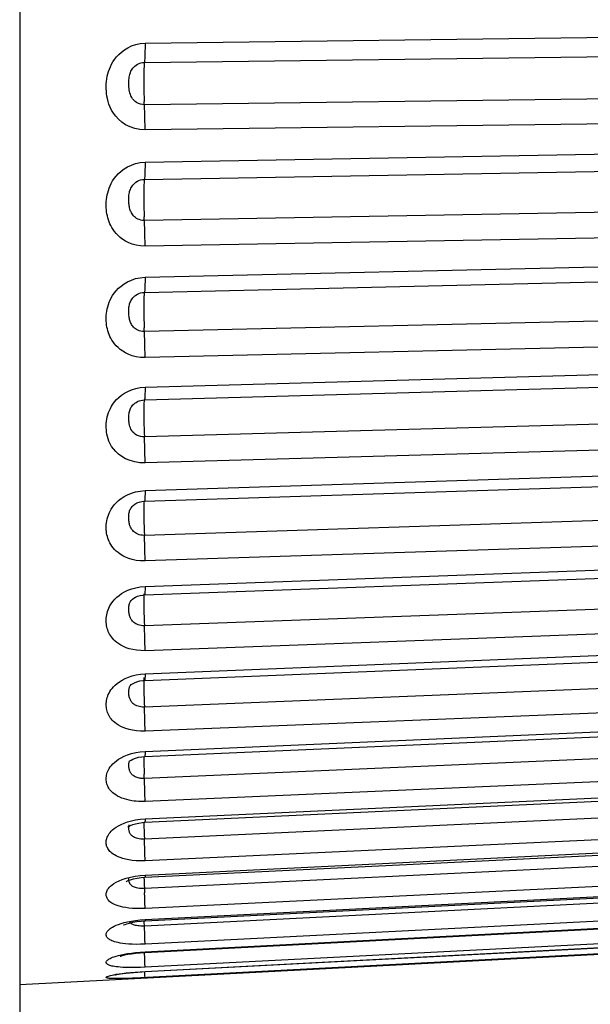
# Model space of a CAD drawing. Extents: x -841 to -216, y -127 to 601.
# Tile 96 of 201: x -323.26 to -319.23, y 200.51 to 207.46. Entities that reach past the tile are written whole.
import ezdxf

# ---------------------------------------------------------------- set-up
doc = ezdxf.new("R2010")
doc.units = 0
doc.header["$LTSCALE"] = 23.1
doc.layers.add('HEATSINK_AM_0', color=7, linetype='CONTINUOUS')

msp = doc.modelspace()

# ---------------------------------------------------------------- linework, layer by layer
at = {"layer": 'HEATSINK_AM_0', "color": 7}
for p, q in [((-323.2577, 212.7203), (-323.2577, 185.5784)), ((-322.3727, 207.2984), (-316.0985, 207.3781)), ((-322.3773, 207.1632), (-316.103, 207.2427)), ((-316.103, 206.9437), (-322.3773, 206.864)), ((-316.0985, 206.7663), (-322.3727, 206.6868)), ((-322.3727, 206.4584), (-316.0985, 206.5711)), ((-322.3773, 206.3369), (-316.103, 206.4493)), ((-316.103, 206.1597), (-322.3773, 206.0471)), ((-316.0985, 205.9786), (-322.3727, 205.8662)), ((-322.3727, 205.6463), (-316.0985, 205.7907)), ((-322.3773, 205.5397), (-316.103, 205.6838)), ((-316.103, 205.4068), (-322.3773, 205.2626)), ((-316.0985, 205.224), (-322.3727, 205.0798)), ((-322.3727, 204.871), (-316.0985, 205.0455)), ((-322.3773, 204.7804), (-316.103, 204.9547)), ((-322.4064, 204.8679), (-322.3727, 204.871)), ((-316.103, 204.6933), (-322.3773, 204.519)), ((-316.0985, 204.5107), (-322.3727, 204.3364)), ((-322.3727, 204.1408), (-316.0985, 204.3435)), ((-322.3763, 204.0661), (-316.1021, 204.2686)), ((-322.3782, 204.0687), (-322.3786, 204.0685)), ((-316.103, 204.027), (-322.3773, 203.8245)), ((-316.0985, 203.8466), (-322.3727, 203.6441)), ((-322.3727, 203.4639), (-316.0985, 203.6926)), ((-322.3756, 203.4039), (-316.1014, 203.6324)), ((-322.4706, 203.3652), (-322.4703, 203.3655)), ((-316.103, 203.4152), (-322.3773, 203.1866)), ((-316.0985, 203.239), (-322.3727, 203.0105)), ((-322.3727, 202.8476), (-316.0985, 203.0998)), ((-322.3749, 202.801), (-316.1007, 203.053)), ((-322.405, 202.8448), (-322.3727, 202.8476)), ((-316.103, 202.8645), (-322.3773, 202.6125)), ((-322.4774, 202.7628), (-322.4773, 202.763)), ((-316.0985, 202.6945), (-322.3727, 202.4425)), ((-322.3743, 202.264), (-316.1001, 202.5368)), ((-322.3727, 202.2988), (-316.0985, 202.5717)), ((-316.103, 202.3811), (-322.3773, 202.1083)), ((-322.4959, 202.2749), (-322.4685, 202.2836)), ((-322.4067, 202.2958), (-322.3727, 202.2988)), ((-322.4815, 202.2331), (-322.4814, 202.2331)), ((-322.3813, 202.2241), (-322.3806, 202.1978)), ((-316.0985, 202.2191), (-322.3727, 201.9463)), ((-322.3738, 201.7989), (-316.0996, 202.0894)), ((-322.3727, 201.8233), (-316.0985, 202.1139)), ((-316.103, 201.9701), (-322.3773, 201.6797)), ((-322.4849, 201.7786), (-322.484, 201.7807)), ((-322.407, 201.8204), (-322.3727, 201.8233)), ((-322.3919, 201.7976), (-322.3738, 201.7989)), ((-316.0985, 201.8179), (-322.3727, 201.5274)), ((-322.3806, 201.7667), (-322.3797, 201.7395)), ((-322.3734, 201.4107), (-316.0992, 201.7157)), ((-322.3727, 201.4265), (-316.0985, 201.7317)), ((-316.103, 201.6362), (-322.3773, 201.3312)), ((-316.0985, 201.4954), (-322.3727, 201.1904)), ((-322.4425, 201.4192), (-322.4083, 201.4237)), ((-322.4083, 201.4237), (-322.3727, 201.4265)), ((-322.3731, 201.1037), (-316.0989, 201.4199)), ((-322.3727, 201.1126), (-316.0985, 201.429)), ((-322.4758, 201.4126), (-322.4425, 201.4192)), ((-322.4758, 201.3931), (-322.4547, 201.3991)), ((-322.3999, 201.4086), (-322.3734, 201.4107)), ((-322.3805, 201.4102), (-322.3797, 201.3892)), ((-322.3797, 201.3892), (-322.3759, 201.3003)), ((-316.103, 201.383), (-322.3773, 201.0667)), ((-316.0985, 201.2552), (-322.3727, 200.9389)), ((-322.3729, 200.8811), (-316.0986, 201.2052)), ((-322.3727, 200.8852), (-316.0985, 201.2093)), ((-322.4693, 201.1019), (-322.4391, 201.1066)), ((-322.3728, 200.7456), (-316.0985, 201.0738)), ((-316.0985, 201.0998), (-322.3727, 200.7757)), ((-322.3727, 200.7466), (-316.0985, 201.0749)), ((-316.0985, 201.0274), (-323.2577, 200.6521)), ((-322.4134, 201.0672), (-322.4235, 201.0683)), ((-322.3748, 200.8349), (-322.3769, 200.8809)), ((-322.3727, 200.7466), (-322.3728, 200.7456))]:
    msp.add_line(p, q, dxfattribs=at)
for points in [[(-322.3727, 206.6868), (-322.4089, 206.6889), (-322.4438, 206.6956), (-322.4781, 206.7075), (-322.5098, 206.7231), (-322.537, 206.7415), (-322.5603, 206.7618), (-322.5796, 206.7828), (-322.5955, 206.8043), (-322.6085, 206.8258), (-322.619, 206.8471), (-322.6273, 206.8679), (-322.6337, 206.8881), (-322.6386, 206.9074), (-322.6421, 206.9258), (-322.6445, 206.9432), (-322.646, 206.9601), (-322.6469, 206.9769), (-322.647, 206.9938), (-322.6463, 207.0114), (-322.6448, 207.0293), (-322.6424, 207.0474), (-322.6392, 207.0654), (-322.6351, 207.0827), (-322.6302, 207.0997), (-322.6245, 207.1162), (-322.6176, 207.1326), (-322.6095, 207.1496), (-322.5997, 207.1668), (-322.588, 207.1844), (-322.5743, 207.202), (-322.5583, 207.2194), (-322.5399, 207.2362), (-322.5188, 207.2521), (-322.4949, 207.2666), (-322.4677, 207.2793), (-322.438, 207.2893), (-322.4064, 207.2955), (-322.3727, 207.2984)], [(-322.3727, 207.2984), (-322.3728, 207.2678), (-322.3732, 207.2394), (-322.3739, 207.214), (-322.3748, 207.1923), (-322.3759, 207.1752)], [(-322.3773, 206.864), (-322.3917, 206.8648), (-322.4058, 206.8678), (-322.4196, 206.8729), (-322.4322, 206.8797), (-322.4432, 206.8879), (-322.4526, 206.8969), (-322.4603, 206.9065), (-322.4668, 206.9165), (-322.472, 206.9269), (-322.4763, 206.9374), (-322.4797, 206.9481), (-322.4824, 206.9588), (-322.4844, 206.9694), (-322.4858, 206.9797), (-322.4869, 206.9897), (-322.4875, 206.9996), (-322.4879, 207.0095), (-322.4879, 207.0195), (-322.4876, 207.0297), (-322.487, 207.0398), (-322.486, 207.0498), (-322.4846, 207.0594), (-322.4829, 207.0684), (-322.4809, 207.0768), (-322.4785, 207.0848), (-322.4758, 207.0925), (-322.4724, 207.1003), (-322.4684, 207.108), (-322.4637, 207.1157), (-322.4582, 207.1233), (-322.4517, 207.1306), (-322.4443, 207.1377), (-322.4358, 207.1443), (-322.4262, 207.1502), (-322.4153, 207.1554), (-322.4034, 207.1595), (-322.3907, 207.1621), (-322.3773, 207.1632)], [(-322.3759, 207.1752), (-322.3786, 207.1516), (-322.3797, 207.1354), (-322.3806, 207.1149), (-322.3813, 207.0908), (-322.3817, 207.0638), (-322.3818, 207.0346), (-322.3817, 207.0042), (-322.3813, 206.9734), (-322.3806, 206.9431), (-322.3797, 206.9142), (-322.3786, 206.8876)], [(-322.3727, 206.6868), (-322.3728, 206.7182), (-322.3732, 206.7501), (-322.3739, 206.7816), (-322.3748, 206.8117), (-322.3759, 206.8395), (-322.3786, 206.8876)], [(-322.3727, 205.8662), (-322.4049, 205.8677), (-322.4348, 205.8721), (-322.4627, 205.8797), (-322.4882, 205.8895), (-322.5106, 205.9008), (-322.5305, 205.9133), (-322.5482, 205.9267), (-322.5637, 205.9407), (-322.5772, 205.9549), (-322.5889, 205.9692), (-322.5989, 205.9833), (-322.6074, 205.9971), (-322.6148, 206.0107), (-322.6211, 206.0242), (-322.6266, 206.0378), (-322.6314, 206.0515), (-322.6355, 206.0654), (-322.639, 206.0795), (-322.6418, 206.0937), (-322.644, 206.108), (-322.6455, 206.1223), (-322.6465, 206.1366), (-322.647, 206.151), (-322.6469, 206.1655), (-322.6462, 206.1803), (-322.6448, 206.1955), (-322.6428, 206.2112), (-322.6399, 206.2273), (-322.6362, 206.2435), (-322.6316, 206.2597), (-322.626, 206.2759), (-322.6194, 206.2922), (-322.6114, 206.3089), (-322.6017, 206.326), (-322.5902, 206.3434), (-322.5766, 206.3609), (-322.5606, 206.3783), (-322.5422, 206.3951), (-322.521, 206.4112), (-322.4969, 206.4258), (-322.4693, 206.4387), (-322.4391, 206.4489), (-322.407, 206.4554), (-322.3727, 206.4584)], [(-322.3727, 206.4584), (-322.3728, 206.429), (-322.3732, 206.4022), (-322.3739, 206.379), (-322.3748, 206.36), (-322.3759, 206.3458)], [(-322.3773, 206.0471), (-322.3901, 206.0477), (-322.4022, 206.0497), (-322.4134, 206.053), (-322.4235, 206.0573), (-322.4325, 206.0623), (-322.4405, 206.0679), (-322.4476, 206.074), (-322.4539, 206.0803), (-322.4594, 206.0869), (-322.4641, 206.0937), (-322.4681, 206.1004), (-322.4716, 206.1072), (-322.4746, 206.114), (-322.4772, 206.1209), (-322.4794, 206.128), (-322.4814, 206.1354), (-322.4831, 206.143), (-322.4845, 206.1509), (-322.4857, 206.159), (-322.4866, 206.1673), (-322.4873, 206.1757), (-322.4877, 206.1841), (-322.4879, 206.1926), (-322.4879, 206.2011), (-322.4876, 206.2096), (-322.487, 206.2182), (-322.4861, 206.2268), (-322.4849, 206.2353), (-322.4834, 206.2436), (-322.4815, 206.2517), (-322.4792, 206.2594), (-322.4765, 206.267), (-322.4732, 206.2745), (-322.4693, 206.282), (-322.4646, 206.2895), (-322.4591, 206.297), (-322.4527, 206.3042), (-322.4452, 206.3112), (-322.4367, 206.3177), (-322.427, 206.3237), (-322.416, 206.3289), (-322.4039, 206.333), (-322.391, 206.3357), (-322.3773, 206.3369)], [(-322.3759, 206.3458), (-322.3786, 206.3284), (-322.3797, 206.3149), (-322.3806, 206.297), (-322.3813, 206.275), (-322.3817, 206.2497), (-322.3818, 206.2217), (-322.3817, 206.192), (-322.3813, 206.1613), (-322.3806, 206.1306), (-322.3797, 206.1008), (-322.3786, 206.0727)], [(-322.3727, 205.8662), (-322.3728, 205.8967), (-322.3732, 205.9284), (-322.3739, 205.9603), (-322.3748, 205.9913), (-322.3759, 206.0206), (-322.3786, 206.0727)], [(-322.3727, 205.0798), (-322.4049, 205.0811), (-322.4348, 205.0851), (-322.4627, 205.0922), (-322.4882, 205.1013), (-322.5106, 205.112), (-322.5305, 205.1238), (-322.5482, 205.1365), (-322.5637, 205.1497), (-322.5772, 205.1632), (-322.5889, 205.1767), (-322.5989, 205.1901), (-322.6074, 205.2032), (-322.6148, 205.2162), (-322.6211, 205.229), (-322.6266, 205.242), (-322.6314, 205.255), (-322.6355, 205.2683), (-322.639, 205.2817), (-322.6418, 205.2953), (-322.644, 205.3089), (-322.6455, 205.3226), (-322.6465, 205.3363), (-322.647, 205.35), (-322.6469, 205.3639), (-322.6462, 205.378), (-322.6448, 205.3926), (-322.6428, 205.4076), (-322.6399, 205.423), (-322.6362, 205.4386), (-322.6316, 205.4542), (-322.626, 205.4697), (-322.6194, 205.4854), (-322.6114, 205.5014), (-322.6017, 205.5178), (-322.5902, 205.5346), (-322.5766, 205.5515), (-322.5606, 205.5683), (-322.5422, 205.5846), (-322.521, 205.6001), (-322.4969, 205.6143), (-322.4693, 205.6268), (-322.4391, 205.6368), (-322.407, 205.6432), (-322.3727, 205.6463)], [(-322.3727, 205.6463), (-322.3728, 205.6184), (-322.3732, 205.5936), (-322.3739, 205.5727), (-322.3748, 205.5565), (-322.3759, 205.5454)], [(-322.3773, 205.2626), (-322.3901, 205.2631), (-322.4022, 205.265), (-322.4134, 205.2681), (-322.4235, 205.2722), (-322.4325, 205.2769), (-322.4405, 205.2823), (-322.4476, 205.2881), (-322.4539, 205.2942), (-322.4594, 205.3006), (-322.4641, 205.3071), (-322.4681, 205.3136), (-322.4716, 205.3202), (-322.4746, 205.3268), (-322.4772, 205.3335), (-322.4794, 205.3404), (-322.4814, 205.3475), (-322.4831, 205.3549), (-322.4845, 205.3625), (-322.4857, 205.3704), (-322.4866, 205.3784), (-322.4873, 205.3865), (-322.4877, 205.3946), (-322.4879, 205.4028), (-322.4879, 205.4109), (-322.4876, 205.419), (-322.487, 205.4271), (-322.4861, 205.4353), (-322.4849, 205.4433), (-322.4834, 205.4511), (-322.4815, 205.4587), (-322.4792, 205.466), (-322.4765, 205.4731), (-322.4732, 205.4802), (-322.4693, 205.4873), (-322.4646, 205.4945), (-322.4591, 205.5015), (-322.4527, 205.5084), (-322.4452, 205.515), (-322.4367, 205.5212), (-322.427, 205.5269), (-322.416, 205.5319), (-322.4039, 205.5359), (-322.391, 205.5386), (-322.3773, 205.5397)], [(-322.3759, 205.5454), (-322.3786, 205.5343), (-322.3797, 205.5239), (-322.3806, 205.5086), (-322.3813, 205.4891), (-322.3817, 205.4657), (-322.3818, 205.4393), (-322.3817, 205.4105), (-322.3813, 205.3803), (-322.3806, 205.3495), (-322.3797, 205.319), (-322.3786, 205.2898)], [(-322.3727, 205.0798), (-322.3728, 205.1092), (-322.3732, 205.1403), (-322.3739, 205.1723), (-322.3748, 205.2039), (-322.3759, 205.2343), (-322.3786, 205.2898)], [(-322.3727, 204.3364), (-322.4089, 204.3376), (-322.4439, 204.3428), (-322.4781, 204.3525), (-322.5098, 204.3654), (-322.537, 204.3809), (-322.5603, 204.398), (-322.5796, 204.4158), (-322.5955, 204.4342), (-322.6085, 204.4526), (-322.619, 204.4709), (-322.6273, 204.4889), (-322.6337, 204.5063), (-322.6386, 204.523), (-322.6421, 204.5389), (-322.6445, 204.5541), (-322.646, 204.5688), (-322.6469, 204.5835), (-322.647, 204.5984), (-322.6463, 204.6138), (-322.6448, 204.6295), (-322.6424, 204.6453), (-322.6392, 204.6611), (-322.6351, 204.6764), (-322.6302, 204.6914), (-322.6245, 204.706), (-322.6176, 204.7206), (-322.6094, 204.7356), (-322.5996, 204.7509), (-322.588, 204.7666), (-322.5742, 204.7824), (-322.5583, 204.798), (-322.5398, 204.8132), (-322.5188, 204.8276), (-322.4949, 204.8408), (-322.4677, 204.8525), (-322.438, 204.8618), (-322.4064, 204.8679)], [(-322.3727, 204.871), (-322.3728, 204.8448), (-322.3732, 204.8222), (-322.3739, 204.804), (-322.3748, 204.7907), (-322.3759, 204.7828), (-322.3773, 204.7804)], [(-322.3773, 204.519), (-322.3917, 204.5194), (-322.4058, 204.5219), (-322.4196, 204.5262), (-322.4323, 204.5322), (-322.4432, 204.5393), (-322.4526, 204.5474), (-322.4603, 204.556), (-322.4668, 204.565), (-322.472, 204.5744), (-322.4763, 204.584), (-322.4797, 204.5938), (-322.4824, 204.6035), (-322.4844, 204.6131), (-322.4858, 204.6225), (-322.4869, 204.6315), (-322.4875, 204.6403), (-322.4879, 204.6491), (-322.4879, 204.6579), (-322.4876, 204.6667), (-322.487, 204.6754), (-322.486, 204.6838), (-322.4846, 204.6919), (-322.4829, 204.6994), (-322.4809, 204.7064), (-322.4785, 204.7131), (-322.4757, 204.7195), (-322.4724, 204.726), (-322.4684, 204.7324), (-322.4637, 204.7389), (-322.4581, 204.7453), (-322.4517, 204.7516), (-322.4443, 204.7577), (-322.4358, 204.7634), (-322.4262, 204.7686), (-322.4211, 204.7709)], [(-322.4211, 204.7709), (-322.4153, 204.7732), (-322.4034, 204.7769), (-322.3907, 204.7793), (-322.3773, 204.7804)], [(-322.3773, 204.7804), (-322.3786, 204.7783), (-322.3797, 204.7709), (-322.3806, 204.7585), (-322.3813, 204.7416)], [(-322.3813, 204.7416), (-322.3817, 204.7204), (-322.3818, 204.6958), (-322.3817, 204.6684), (-322.3813, 204.6389), (-322.3806, 204.6084), (-322.3797, 204.5776), (-322.3786, 204.5475), (-322.3773, 204.519)], [(-322.3727, 204.3364), (-322.3728, 204.3644), (-322.3732, 204.3946), (-322.3739, 204.4261), (-322.3748, 204.4581), (-322.3759, 204.4893), (-322.3773, 204.519)], [(-322.521, 204.0981), (-322.4968, 204.1109), (-322.4693, 204.1224), (-322.4391, 204.1316), (-322.407, 204.1376), (-322.3727, 204.1408)], [(-322.3727, 204.1408), (-322.3728, 204.1167), (-322.3732, 204.0966), (-322.3739, 204.0812), (-322.3748, 204.0711), (-322.3759, 204.0664), (-322.3763, 204.0661)], [(-322.3727, 203.6441), (-322.4049, 203.6449), (-322.4348, 203.648), (-322.4627, 203.6537), (-322.4882, 203.6614), (-322.5106, 203.6703), (-322.5305, 203.6804), (-322.5482, 203.6911), (-322.5637, 203.7024), (-322.5772, 203.714), (-322.5889, 203.7257), (-322.5989, 203.7371), (-322.6074, 203.7485), (-322.6148, 203.7597), (-322.6211, 203.7708), (-322.6266, 203.7821), (-322.6314, 203.7934), (-322.6355, 203.8049), (-322.639, 203.8166), (-322.6418, 203.8285), (-322.644, 203.8404), (-322.6455, 203.8523), (-322.6465, 203.8643), (-322.647, 203.8763), (-322.6469, 203.8885), (-322.6462, 203.9009), (-322.6448, 203.9137), (-322.6428, 203.927), (-322.6399, 203.9405), (-322.6362, 203.9542), (-322.6316, 203.968), (-322.626, 203.9817), (-322.6194, 203.9956), (-322.6114, 204.0099), (-322.6017, 204.0245), (-322.5902, 204.0394), (-322.5766, 204.0545), (-322.5606, 204.0695), (-322.5422, 204.0841), (-322.521, 204.0981)], [(-322.4572, 204.0356), (-322.4453, 204.0451), (-322.4308, 204.0533), (-322.4135, 204.06), (-322.3945, 204.0644), (-322.3763, 204.0661)], [(-322.3786, 204.0685), (-322.3797, 204.0643), (-322.3806, 204.0549), (-322.3813, 204.0407), (-322.3817, 204.022), (-322.3818, 203.9995), (-322.3817, 203.9737), (-322.3813, 203.9454), (-322.3806, 203.9154), (-322.3797, 203.8847), (-322.3786, 203.854), (-322.3773, 203.8245)], [(-322.3773, 203.8245), (-322.3901, 203.8248), (-322.4022, 203.8263), (-322.4134, 203.8289), (-322.4235, 203.8325), (-322.4325, 203.8367), (-322.4405, 203.8414), (-322.4476, 203.8465), (-322.4539, 203.852), (-322.4594, 203.8577), (-322.4641, 203.8635), (-322.4681, 203.8694), (-322.4716, 203.8753), (-322.4746, 203.8813), (-322.4772, 203.8873), (-322.4794, 203.8936), (-322.4814, 203.9), (-322.4831, 203.9067), (-322.4845, 203.9136), (-322.4857, 203.9207), (-322.4866, 203.9279), (-322.4873, 203.9351), (-322.4877, 203.9423), (-322.4879, 203.9495), (-322.4879, 203.9566), (-322.4876, 203.9637), (-322.487, 203.9707), (-322.4861, 203.9777), (-322.4849, 203.9845), (-322.4834, 203.9911), (-322.4815, 203.9976), (-322.4792, 204.0037), (-322.4765, 204.0097), (-322.4732, 204.0157), (-322.4693, 204.0217), (-322.4646, 204.0278), (-322.4591, 204.0338), (-322.4572, 204.0356)], [(-322.3727, 203.6441), (-322.3728, 203.6703), (-322.3732, 203.6993), (-322.3739, 203.7301), (-322.3748, 203.762), (-322.3759, 203.7937), (-322.3773, 203.8245)], [(-322.3727, 203.0105), (-322.4034, 203.0108), (-322.4322, 203.0132), (-322.4591, 203.0178), (-322.4839, 203.024), (-322.5058, 203.0314), (-322.5254, 203.0397), (-322.5429, 203.0488), (-322.5583, 203.0583), (-322.572, 203.0682), (-322.5839, 203.0783), (-322.5942, 203.0882), (-322.603, 203.0981), (-322.6107, 203.1078), (-322.6173, 203.1175), (-322.623, 203.1271), (-322.6281, 203.1369), (-322.6325, 203.1468), (-322.6362, 203.1568), (-322.6394, 203.167), (-322.642, 203.1773), (-322.6441, 203.1876), (-322.6456, 203.198), (-322.6465, 203.2084), (-322.647, 203.2189), (-322.6469, 203.2295), (-322.6463, 203.2403), (-322.6452, 203.2514), (-322.6434, 203.2628), (-322.6408, 203.2747), (-322.6375, 203.2868), (-322.6335, 203.2988), (-322.6285, 203.3109), (-322.6227, 203.3229), (-322.6158, 203.3352), (-322.6074, 203.3479), (-322.5975, 203.3609), (-322.5857, 203.3742), (-322.572, 203.3875), (-322.5561, 203.4007), (-322.5379, 203.4135), (-322.5173, 203.4257), (-322.4939, 203.4369), (-322.4672, 203.447)], [(-322.4672, 203.447), (-322.4378, 203.4553), (-322.4064, 203.4608), (-322.3727, 203.4639)], [(-322.3727, 203.4639), (-322.3728, 203.4421), (-322.3732, 203.4247), (-322.3739, 203.4124), (-322.3748, 203.4054), (-322.3756, 203.4039)], [(-322.4703, 203.3655), (-322.4683, 203.3679), (-322.4622, 203.374), (-322.4529, 203.381), (-322.4403, 203.3882), (-322.4249, 203.3947), (-322.4074, 203.3997), (-322.3887, 203.4029), (-322.3756, 203.4039)], [(-322.3817, 203.3782), (-322.3818, 203.3579), (-322.3817, 203.334)], [(-322.3806, 203.4055), (-322.3813, 203.3942), (-322.3817, 203.3782)], [(-322.379, 203.4129), (-322.3797, 203.4117), (-322.3806, 203.4055)], [(-322.3773, 203.1866), (-322.3895, 203.1868), (-322.4011, 203.188), (-322.4119, 203.1902), (-322.4218, 203.1931), (-322.4306, 203.1966), (-322.4385, 203.2007), (-322.4455, 203.2051), (-322.4517, 203.2098), (-322.4572, 203.2147), (-322.4621, 203.2199), (-322.4662, 203.225), (-322.4698, 203.2303), (-322.4729, 203.2355), (-322.4756, 203.2409), (-322.478, 203.2463), (-322.48, 203.2519), (-322.4818, 203.2577), (-322.4834, 203.2637), (-322.4847, 203.2699), (-322.4858, 203.2762), (-322.4867, 203.2825), (-322.4873, 203.2889), (-322.4877, 203.2953), (-322.4879, 203.3016), (-322.4879, 203.3077), (-322.4876, 203.3139), (-322.4871, 203.3199), (-322.4864, 203.3259), (-322.4853, 203.3319), (-322.4839, 203.3376), (-322.4822, 203.3431), (-322.4802, 203.3484)], [(-322.4802, 203.3484), (-322.4778, 203.3536), (-322.475, 203.3586), (-322.4716, 203.3638), (-322.4706, 203.3652)], [(-322.3817, 203.334), (-322.3813, 203.3071), (-322.3806, 203.2781), (-322.3797, 203.2477), (-322.3786, 203.217), (-322.3773, 203.1866)], [(-322.3727, 203.0105), (-322.3728, 203.0346), (-322.3732, 203.062), (-322.3739, 203.0919), (-322.3748, 203.1233), (-322.3759, 203.1552), (-322.3773, 203.1866)], [(-322.647, 202.6295), (-322.6468, 202.6388), (-322.646, 202.6485), (-322.6446, 202.6585), (-322.6426, 202.6688), (-322.6398, 202.6794), (-322.6363, 202.69), (-322.6321, 202.7006), (-322.627, 202.7113), (-322.621, 202.722), (-322.6138, 202.733), (-322.6052, 202.7444), (-322.595, 202.756), (-322.5831, 202.7678), (-322.5692, 202.7796), (-322.5532, 202.7914), (-322.5349, 202.8028), (-322.514, 202.8137), (-322.4906, 202.8237), (-322.4642, 202.8326)], [(-322.4642, 202.8326), (-322.4354, 202.8399), (-322.405, 202.8448)], [(-322.3796, 202.8204), (-322.3806, 202.8173), (-322.3813, 202.8091)], [(-322.3727, 202.8476), (-322.3728, 202.8284), (-322.3732, 202.8139), (-322.3739, 202.8047), (-322.3748, 202.8011), (-322.3749, 202.801)], [(-322.4879, 202.7187), (-322.4878, 202.7241), (-322.4875, 202.7295), (-322.4869, 202.7348), (-322.486, 202.7399), (-322.4849, 202.745), (-322.4834, 202.7499), (-322.4817, 202.7545), (-322.4796, 202.759), (-322.4774, 202.7628)], [(-322.4773, 202.763), (-322.4771, 202.7633), (-322.475, 202.7659), (-322.4698, 202.7708), (-322.4603, 202.7775), (-322.4467, 202.7847)], [(-322.4467, 202.7847), (-322.4297, 202.7913), (-322.41, 202.7966), (-322.3889, 202.8), (-322.3749, 202.801)], [(-322.3813, 202.8091), (-322.3817, 202.7959), (-322.3818, 202.7782)], [(-322.3818, 202.7782), (-322.3817, 202.7565), (-322.3813, 202.7313)], [(-322.3773, 202.6125), (-322.3898, 202.6126), (-322.4015, 202.6136), (-322.4125, 202.6156), (-322.4225, 202.6183), (-322.4313, 202.6215), (-322.4392, 202.6252), (-322.4463, 202.6292), (-322.4525, 202.6336), (-322.458, 202.6382), (-322.4628, 202.643), (-322.4669, 202.6478), (-322.4705, 202.6526), (-322.4735, 202.6575), (-322.4762, 202.6625), (-322.4785, 202.6676), (-322.4805, 202.6729), (-322.4823, 202.6783), (-322.4838, 202.684), (-322.4851, 202.6898), (-322.4861, 202.6956), (-322.4869, 202.7015), (-322.4875, 202.7074), (-322.4878, 202.7131), (-322.4879, 202.7187)], [(-322.3813, 202.7313), (-322.3806, 202.7035), (-322.3797, 202.6738), (-322.3786, 202.6432), (-322.3773, 202.6125)], [(-322.3727, 202.4425), (-322.404, 202.4426), (-322.4332, 202.4445), (-322.4605, 202.4485), (-322.4855, 202.454), (-322.5076, 202.4605), (-322.5273, 202.468), (-322.5448, 202.4761), (-322.5604, 202.4846), (-322.574, 202.4935), (-322.5858, 202.5025), (-322.596, 202.5114), (-322.6047, 202.5202), (-322.6122, 202.5289), (-322.6187, 202.5376), (-322.6244, 202.5463), (-322.6293, 202.5551), (-322.6336, 202.5641), (-322.6373, 202.5732), (-322.6403, 202.5825), (-322.6428, 202.5919), (-322.6447, 202.6013), (-322.646, 202.6107), (-322.6468, 202.6201), (-322.647, 202.6295)], [(-322.3727, 202.4425), (-322.3728, 202.4643), (-322.3732, 202.4898), (-322.3739, 202.5183), (-322.3748, 202.5489), (-322.3759, 202.5806), (-322.3773, 202.6125)], [(-322.3727, 201.9463), (-322.3882, 201.9459), (-322.4036, 201.946), (-322.4189, 201.9465), (-322.4344, 201.9476), (-322.4505, 201.9493), (-322.4672, 201.9517), (-322.4844, 201.955), (-322.5017, 201.9591), (-322.519, 201.9641), (-322.5358, 201.97), (-322.5518, 201.9768), (-322.5666, 201.9842), (-322.5798, 201.9921), (-322.5913, 202.0001), (-322.6011, 202.0081), (-322.6095, 202.016), (-322.6166, 202.0237), (-322.6227, 202.0314), (-322.628, 202.0392), (-322.6326, 202.047), (-322.6365, 202.055), (-322.6397, 202.0631), (-322.6423, 202.0713), (-322.6444, 202.0796), (-322.6458, 202.088), (-322.6467, 202.0964), (-322.647, 202.1048), (-322.6468, 202.1134), (-322.646, 202.1222), (-322.6445, 202.1313), (-322.6424, 202.1408), (-322.6394, 202.1504), (-322.6356, 202.1602), (-322.6309, 202.1701), (-322.6253, 202.1799), (-322.6185, 202.19), (-322.6104, 202.2003), (-322.6007, 202.211), (-322.5891, 202.2219), (-322.5754, 202.2329), (-322.5595, 202.244), (-322.541, 202.2548), (-322.5199, 202.2652), (-322.4959, 202.2749)], [(-322.4717, 202.2386), (-322.458, 202.2456), (-322.4402, 202.2525), (-322.4191, 202.2582), (-322.3962, 202.2622), (-322.3743, 202.264)], [(-322.4685, 202.2836), (-322.4385, 202.2909), (-322.4067, 202.2958)], [(-322.3818, 202.2634), (-322.3817, 202.2473), (-322.3813, 202.2241)], [(-322.3727, 202.2988), (-322.3728, 202.2823), (-322.3732, 202.2709), (-322.3739, 202.2649), (-322.3743, 202.264)], [(-322.3773, 202.1083), (-322.3835, 202.1082), (-322.3896, 202.1083), (-322.3957, 202.1086), (-322.402, 202.1092), (-322.4084, 202.1101), (-322.4151, 202.1113), (-322.422, 202.1129), (-322.429, 202.1151), (-322.4359, 202.1177), (-322.4427, 202.1207), (-322.4491, 202.1243), (-322.4551, 202.1283), (-322.4604, 202.1326), (-322.4651, 202.1371), (-322.469, 202.1416), (-322.4724, 202.1462), (-322.4753, 202.1508), (-322.4778, 202.1554), (-322.48, 202.1602), (-322.4819, 202.1652), (-322.4835, 202.1703), (-322.4849, 202.1755), (-322.4859, 202.1808), (-322.4868, 202.1862), (-322.4874, 202.1915), (-322.4878, 202.1967), (-322.4879, 202.2017), (-322.4878, 202.2067), (-322.4875, 202.2115), (-322.4869, 202.2162), (-322.486, 202.2208), (-322.4847, 202.2253), (-322.4831, 202.2295), (-322.4815, 202.2331)], [(-322.4821, 202.2319), (-322.4827, 202.2309), (-322.4834, 202.2299), (-322.4803, 202.2327), (-322.4717, 202.2386)], [(-322.3806, 202.1978), (-322.3797, 202.1692), (-322.3786, 202.1391)], [(-322.3727, 201.9463), (-322.3728, 201.9655), (-322.3732, 201.9889), (-322.3739, 202.0158), (-322.3748, 202.0453), (-322.3759, 202.0764), (-322.3786, 202.1391)], [(-322.3727, 201.5274), (-322.4049, 201.5269), (-322.4348, 201.5279), (-322.4627, 201.5304), (-322.4882, 201.5341), (-322.5106, 201.5386), (-322.5305, 201.5438), (-322.5482, 201.5495), (-322.5637, 201.5556), (-322.5772, 201.5619), (-322.5889, 201.5683), (-322.5989, 201.5747), (-322.6074, 201.5811), (-322.6148, 201.5874), (-322.6211, 201.5937), (-322.6266, 201.6001), (-322.6314, 201.6066), (-322.6355, 201.6133), (-322.639, 201.6201), (-322.6418, 201.627), (-322.644, 201.634), (-322.6455, 201.641), (-322.6465, 201.6481), (-322.647, 201.6552), (-322.6469, 201.6625), (-322.6462, 201.6699), (-322.6448, 201.6776), (-322.6428, 201.6856), (-322.6399, 201.6939), (-322.6362, 201.7022), (-322.6316, 201.7107), (-322.626, 201.7191), (-322.6194, 201.7277), (-322.6114, 201.7366), (-322.6017, 201.7457), (-322.5902, 201.7552), (-322.5766, 201.7648), (-322.5606, 201.7744), (-322.5422, 201.7838), (-322.521, 201.793), (-322.4969, 201.8016), (-322.4693, 201.8094)], [(-322.4927, 201.7672), (-322.4934, 201.7664), (-322.4917, 201.7677), (-322.4854, 201.7717), (-322.4744, 201.7773)], [(-322.4814, 201.7271), (-322.4831, 201.7316), (-322.4845, 201.7362), (-322.4857, 201.7408), (-322.4866, 201.7455), (-322.4873, 201.7501), (-322.4877, 201.7546), (-322.4879, 201.759), (-322.4879, 201.7632), (-322.4876, 201.7672)], [(-322.4876, 201.7672), (-322.487, 201.7712), (-322.4861, 201.775), (-322.4849, 201.7786)], [(-322.4744, 201.7773), (-322.4591, 201.7834), (-322.4397, 201.7892)], [(-322.4693, 201.8094), (-322.4391, 201.8159), (-322.407, 201.8204)], [(-322.4397, 201.7892), (-322.4172, 201.7941), (-322.3919, 201.7976)], [(-322.3814, 201.7984), (-322.3813, 201.7912), (-322.3806, 201.7667)], [(-322.3727, 201.8233), (-322.3728, 201.8098), (-322.3732, 201.8016), (-322.3738, 201.7989)], [(-322.3773, 201.6797), (-322.3901, 201.6795), (-322.4022, 201.6802), (-322.4134, 201.6816), (-322.4235, 201.6836), (-322.4325, 201.6861), (-322.4405, 201.6889), (-322.4476, 201.6921), (-322.4539, 201.6955), (-322.4594, 201.6992), (-322.4641, 201.7029), (-322.4681, 201.7068), (-322.4716, 201.7107), (-322.4746, 201.7146), (-322.4772, 201.7187), (-322.4794, 201.7228), (-322.4814, 201.7271)], [(-322.3797, 201.7395), (-322.3786, 201.7101), (-322.3773, 201.6797)], [(-322.3727, 201.5274), (-322.3728, 201.5438), (-322.3732, 201.5648), (-322.3739, 201.5897), (-322.3748, 201.6178), (-322.3759, 201.6481), (-322.3773, 201.6797)], [(-322.3727, 201.4265), (-322.3728, 201.4161), (-322.3732, 201.4111), (-322.3734, 201.4107)], [(-322.3727, 201.1904), (-322.4045, 201.1896), (-322.4342, 201.1899), (-322.4619, 201.1915), (-322.4871, 201.194), (-322.5094, 201.1971), (-322.5293, 201.2009), (-322.5469, 201.2051), (-322.5624, 201.2096), (-322.576, 201.2143), (-322.5877, 201.2191), (-322.5978, 201.224), (-322.6064, 201.2289), (-322.6138, 201.2337), (-322.6202, 201.2386), (-322.6258, 201.2435), (-322.6306, 201.2485), (-322.6348, 201.2537), (-322.6383, 201.2589), (-322.6412, 201.2643), (-322.6435, 201.2698), (-322.6452, 201.2753), (-322.6464, 201.2808), (-322.6469, 201.2864), (-322.647, 201.292), (-322.6465, 201.2978), (-322.6453, 201.3039), (-322.6435, 201.3103), (-322.6407, 201.3172), (-322.6368, 201.3246), (-322.6316, 201.3324), (-322.6248, 201.3407), (-322.6161, 201.3493), (-322.6053, 201.3583), (-322.592, 201.3676), (-322.5759, 201.3771), (-322.5566, 201.3865), (-322.5334, 201.3958), (-322.5067, 201.4046), (-322.4758, 201.4126)], [(-322.504, 201.382), (-322.5062, 201.38), (-322.5065, 201.3797), (-322.5016, 201.3825), (-322.4914, 201.3873), (-322.4758, 201.3931)], [(-322.4872, 201.3885), (-322.4876, 201.3922), (-322.4879, 201.3956), (-322.4879, 201.399), (-322.4877, 201.4021), (-322.4872, 201.4052), (-322.4864, 201.4082)], [(-322.4791, 201.3659), (-322.4811, 201.3695), (-322.4828, 201.3732), (-322.4843, 201.377), (-322.4855, 201.3809), (-322.4864, 201.3847), (-322.4872, 201.3885)], [(-322.3773, 201.3312), (-322.39, 201.331), (-322.4019, 201.3314), (-322.413, 201.3324), (-322.4231, 201.3339), (-322.4321, 201.3358), (-322.44, 201.3381), (-322.4471, 201.3406), (-322.4534, 201.3434), (-322.4588, 201.3463), (-322.4636, 201.3494), (-322.4677, 201.3526), (-322.4712, 201.3558), (-322.4742, 201.3591), (-322.4768, 201.3625), (-322.4791, 201.3659)], [(-322.4547, 201.3991), (-322.4289, 201.4046), (-322.3999, 201.4086)], [(-322.3727, 201.1904), (-322.3728, 201.2038), (-322.3732, 201.2222), (-322.3739, 201.2449), (-322.3748, 201.2712), (-322.3759, 201.3003)], [(-322.3727, 200.9389), (-322.4049, 200.9378), (-322.4348, 200.9376), (-322.4627, 200.9383), (-322.4882, 200.9397), (-322.5106, 200.9416), (-322.5305, 200.944), (-322.5482, 200.9467), (-322.5637, 200.9498), (-322.5772, 200.953), (-322.5889, 200.9563), (-322.5989, 200.9597), (-322.6074, 200.9631), (-322.6148, 200.9665), (-322.6211, 200.9699), (-322.6266, 200.9735), (-322.6314, 200.9771), (-322.6355, 200.9808), (-322.639, 200.9847), (-322.6418, 200.9886), (-322.644, 200.9926), (-322.6455, 200.9966), (-322.6465, 201.0008), (-322.647, 201.0049), (-322.6469, 201.0092), (-322.6462, 201.0136), (-322.6448, 201.0182), (-322.6428, 201.023), (-322.6399, 201.0279), (-322.6362, 201.033), (-322.6316, 201.0382), (-322.626, 201.0434), (-322.6194, 201.0487), (-322.6114, 201.0542), (-322.6017, 201.06), (-322.5902, 201.066), (-322.5766, 201.0721), (-322.5606, 201.0783), (-322.5422, 201.0846), (-322.521, 201.0907), (-322.4969, 201.0965), (-322.4693, 201.1019)], [(-322.5238, 201.0744), (-322.525, 201.0736), (-322.5224, 201.0749), (-322.5143, 201.0784), (-322.501, 201.083), (-322.4824, 201.0882), (-322.459, 201.0934)], [(-322.4746, 201.0882), (-322.4772, 201.091), (-322.4794, 201.0938)], [(-322.4235, 201.0683), (-322.4325, 201.0697), (-322.4405, 201.0715), (-322.4476, 201.0734), (-322.4539, 201.0756), (-322.4594, 201.0779), (-322.4641, 201.0804), (-322.4681, 201.083), (-322.4716, 201.0856), (-322.4746, 201.0882)], [(-322.459, 201.0934), (-322.4315, 201.0981), (-322.4011, 201.1016), (-322.3731, 201.1037)], [(-322.4391, 201.1066), (-322.407, 201.1101), (-322.3727, 201.1126)], [(-322.3727, 200.9389), (-322.3728, 200.9493), (-322.3732, 200.9648), (-322.3739, 200.985), (-322.3748, 201.0093), (-322.3789, 201.1032)], [(-322.3727, 201.1126), (-322.3728, 201.1054), (-322.3731, 201.1037)], [(-316.0985, 201.0309), (-322.4045, 200.7011), (-322.4342, 200.6997), (-322.4619, 200.6985), (-322.4871, 200.6976)], [(-322.3773, 201.0667), (-322.3901, 201.0664), (-322.4022, 201.0666), (-322.4134, 201.0672)], [(-322.3727, 200.7757), (-322.4049, 200.7744), (-322.4348, 200.7736), (-322.4627, 200.7733), (-322.4882, 200.7735), (-322.5106, 200.7742), (-322.5305, 200.7751), (-322.5482, 200.7763), (-322.5637, 200.7777), (-322.5772, 200.7793), (-322.5889, 200.781), (-322.5989, 200.7828), (-322.6074, 200.7847), (-322.6148, 200.7866), (-322.6211, 200.7885), (-322.6266, 200.7906), (-322.6314, 200.7927), (-322.6355, 200.7949), (-322.639, 200.7972), (-322.6418, 200.7995), (-322.644, 200.802), (-322.6455, 200.8044), (-322.6465, 200.807), (-322.647, 200.8096), (-322.6469, 200.8123), (-322.6462, 200.8151), (-322.6448, 200.818), (-322.6428, 200.8211), (-322.6399, 200.8244), (-322.6362, 200.8277), (-322.6316, 200.8311), (-322.626, 200.8346), (-322.6194, 200.8382), (-322.6114, 200.842), (-322.6017, 200.8459), (-322.5902, 200.8501), (-322.5766, 200.8544), (-322.5606, 200.8588), (-322.5422, 200.8633), (-322.521, 200.8678), (-322.4969, 200.8721), (-322.4693, 200.8762)], [(-322.5491, 200.8533), (-322.549, 200.8533), (-322.5436, 200.8552), (-322.5324, 200.8587), (-322.5159, 200.8628), (-322.4944, 200.8673), (-322.4687, 200.8716), (-322.4393, 200.8756), (-322.4067, 200.8788), (-322.3729, 200.8811)], [(-322.4693, 200.8762), (-322.4391, 200.8799), (-322.407, 200.8829), (-322.3727, 200.8852)], [(-322.3727, 200.8852), (-322.3728, 200.8812), (-322.3729, 200.8811)], [(-322.3727, 200.7757), (-322.3728, 200.7829), (-322.3732, 200.7954), (-322.3748, 200.8349)], [(-322.4871, 200.6976), (-322.5094, 200.6969), (-322.5292, 200.6963), (-322.5469, 200.696), (-322.5624, 200.6958), (-322.5759, 200.6957), (-322.5877, 200.6958), (-322.5978, 200.696), (-322.6064, 200.6963), (-322.6138, 200.6966), (-322.6202, 200.697), (-322.6258, 200.6975), (-322.6306, 200.698), (-322.6348, 200.6987), (-322.6383, 200.6994), (-322.6412, 200.7001), (-322.6435, 200.7009), (-322.6452, 200.7018), (-322.6463, 200.7028), (-322.6469, 200.7037), (-322.647, 200.7048), (-322.6465, 200.7059), (-322.6453, 200.7071), (-322.6435, 200.7085), (-322.6407, 200.71), (-322.6368, 200.7117), (-322.6316, 200.7136), (-322.6248, 200.7157), (-322.6162, 200.7179), (-322.6054, 200.7204), (-322.592, 200.7231), (-322.5759, 200.726), (-322.5566, 200.7291), (-322.5334, 200.7324), (-322.5067, 200.7357)], [(-322.5836, 200.7221), (-322.5858, 200.7214), (-322.585, 200.7216), (-322.5802, 200.7228), (-322.5719, 200.7245), (-322.5601, 200.7267), (-322.5451, 200.7291), (-322.5269, 200.7317), (-322.5056, 200.7345), (-322.4812, 200.7372), (-322.4541, 200.7398)], [(-322.5067, 200.7357), (-322.4758, 200.7389), (-322.4425, 200.742), (-322.4083, 200.7445), (-322.3727, 200.7466)], [(-322.4541, 200.7398), (-322.4244, 200.7423), (-322.3928, 200.7445), (-322.3728, 200.7456)], [(-322.3727, 200.7027), (-322.3728, 200.7065), (-322.3732, 200.7159), (-322.3746, 200.7455)]]:
    msp.add_lwpolyline(points, dxfattribs=at)

doc.saveas('drawing.dxf')
